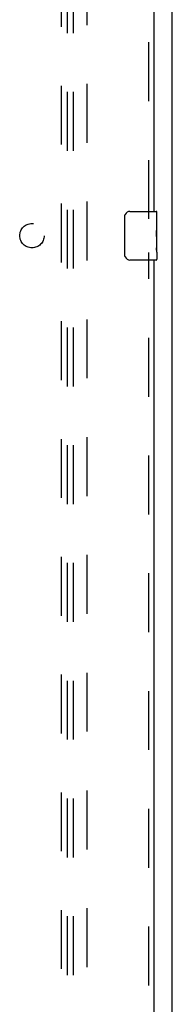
# Model space of a CAD drawing. Header units: inches. Extents: x 0 to 220, y 0 to 142.
# Tile 34 of 76: x 96 to 99, y 55 to 75. Entities that reach past the tile are written whole.
import ezdxf

# ---------------------------------------------------------------- set-up
doc = ezdxf.new("R2010")
doc.units = ezdxf.units.IN
doc.header["$LTSCALE"] = 12.090517
doc.header["$MEASUREMENT"] = 0
doc.linetypes.add('HIDDEN', pattern=[0.2, 0.1, -0.1])
doc.layers.get('0').update_dxf_attribs({"linetype": 'CONTINUOUS'})
for name, color, linetype in [('DEFAULT_2', 8, 'HIDDEN'), ('RIGHT_DOOR_ASSEMBLY', 7, 'CONTINUOUS'), ('SUBPANEL', 7, 'CONTINUOUS')]:
    doc.layers.add(name, color=color, linetype=linetype)

msp = doc.modelspace()

# ---------------------------------------------------------------- linework, layer by layer
at = {"color": 3, "linetype": 'Continuous'}
msp.add_line((99.047, 34.445), (99.047, 109.435), dxfattribs=at)
at = {"layer": 'DEFAULT_2', "color": 8, "linetype": 'HIDDEN'}
msp.add_line((97.297, 104.893), (97.297, 35.789), dxfattribs=at)
at = {"layer": 'RIGHT_DOOR_ASSEMBLY', "color": 8, "linetype": 'HIDDEN'}
for p, q in [((98.568, 70.686), (98.568, 100.246)), ((98.568, 40.436), (98.568, 69.996))]:
    msp.add_line(p, q, dxfattribs=at)
at = {"layer": 'RIGHT_DOOR_ASSEMBLY', "color": 3, "linetype": 'Continuous'}
for p, q in [((98.672, 100.091), (98.672, 70.841)), ((98.672, 69.841), (98.672, 40.591))]:
    msp.add_line(p, q, dxfattribs=at)
at = {"layer": 'RIGHT_DOOR_ASSEMBLY', "color": 7, "linetype": 'Continuous'}
for p, q in [((98.177, 70.841), (98.717, 70.841)), ((98.732, 70.262), (98.732, 70.826)), ((98.077, 69.941), (98.077, 70.741)), ((98.732, 70.687), (98.725, 70.687)), ((98.725, 70.687), (98.725, 70.457)), ((98.732, 70.519), (98.725, 70.519)), ((98.732, 70.457), (98.725, 70.457)), ((98.732, 70.421), (98.726, 70.421)), ((98.732, 70.226), (98.725, 70.226)), ((98.725, 70.226), (98.725, 70.09)), ((98.73, 70.287), (98.728, 70.309)), ((98.73, 70.289), (98.732, 70.289)), ((98.732, 70.003), (98.732, 70.26)), ((98.732, 70.09), (98.725, 70.09)), ((98.726, 70.058), (98.732, 70.058)), ((98.732, 70.002), (98.732, 69.856)), ((98.717, 69.841), (98.177, 69.841))]:
    msp.add_line(p, q, dxfattribs=at)
for points in [[(98.077, 70.741), (98.077, 70.747), (98.078, 70.754), (98.078, 70.76), (98.08, 70.766), (98.081, 70.772), (98.083, 70.777)], [(98.728, 70.309), (98.727, 70.321), (98.727, 70.333), (98.726, 70.345), (98.725, 70.358), (98.725, 70.37), (98.725, 70.383), (98.725, 70.396), (98.725, 70.409), (98.726, 70.421), (98.727, 70.434), (98.727, 70.446)], [(98.732, 70.26), (98.731, 70.268), (98.731, 70.277), (98.73, 70.287)], [(98.726, 70.053), (98.726, 70.062), (98.725, 70.071), (98.725, 70.08), (98.725, 70.09)], [(98.729, 70.029), (98.728, 70.036), (98.727, 70.045), (98.726, 70.053)], [(98.732, 70.002), (98.731, 70.006), (98.731, 70.01), (98.731, 70.016), (98.729, 70.029)], [(98.083, 69.905), (98.081, 69.911), (98.08, 69.917), (98.078, 69.923), (98.078, 69.929), (98.077, 69.935), (98.077, 69.941)]]:
    msp.add_lwpolyline(points, dxfattribs=at)
for centre, radius, start, end in [((98.177, 70.741), 0.1, 90, 158.7946), ((98.717, 70.826), 0.015, 0, 90), ((98.177, 69.941), 0.1, 201.1999, 270), ((98.717, 69.856), 0.015, 270, 360)]:
    msp.add_arc(centre, radius, start, end, dxfattribs=at)
msp.add_ellipse((98.469, 70.425), major_axis=(0.263, 0), ratio=0.432808, start_param=0, end_param=0.179988, dxfattribs=at)
at = {"layer": 'SUBPANEL', "color": 8, "linetype": 'HIDDEN'}
for p, q in [((96.778, 38.357), (96.778, 102.326)), ((96.89, 102.31), (96.89, 38.372)), ((97.015, 102.31), (97.015, 38.372))]:
    msp.add_line(p, q, dxfattribs=at)
msp.add_circle((96.172, 70.341), 0.25, dxfattribs=at)

doc.saveas('drawing.dxf')
